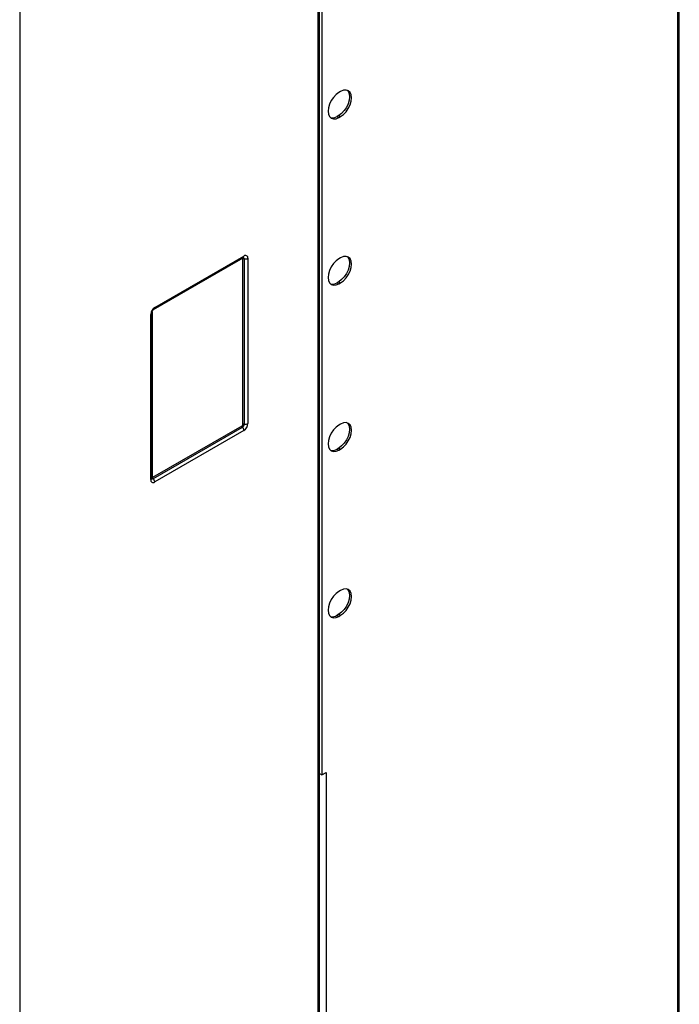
# Model space of a CAD drawing. Header units: millimetres. Extents: x 155400 to 158106, y 111257 to 114783.
# Tile 147 of 152: x 157847 to 158106, y 113990 to 114377. Entities that reach past the tile are written whole.
import ezdxf

# ---------------------------------------------------------------- set-up
doc = ezdxf.new("R2010")
doc.units = ezdxf.units.MM

msp = doc.modelspace()

# ---------------------------------------------------------------- linework, layer by layer
at = {"color": 7, "linetype": 'Continuous', "lineweight": 25}
for p, q in [((158106.01, 113800.66), (158106.01, 114595.97)), ((158105.3, 114594.99), (158105.3, 113855.81)), ((157963.99, 114468.5), (157963.99, 113774.23)), ((157964.65, 113763.93), (157964.65, 114469.42)), ((157965.58, 114410.22), (157965.58, 114080.33)), ((157846.96, 114400.94), (157846.96, 113706.68)), ((157973, 114348.77), (157972.3, 114348.36)), ((157972.3, 114339.38), (157971.59, 114338.97)), ((157971.59, 114338.97), (157972.3, 114338.57)), ((157972.3, 114339.38), (157973, 114338.97)), ((157972.3, 114338.57), (157973, 114338.97)), ((157934.29, 114283.15), (157899.38, 114262.99)), ((157899.68, 114263.26), (157934.69, 114283.47)), ((157899.99, 114263.95), (157935, 114284.15)), ((157934.64, 114218.03), (157934.64, 114282.94)), ((157935.13, 114283.02), (157935.13, 114218.1)), ((157936.57, 114283.24), (157936.57, 114218.33)), ((157973, 114283.45), (157972.3, 114283.04)), ((157972.3, 114274.06), (157971.59, 114273.65)), ((157971.59, 114273.65), (157972.3, 114273.24)), ((157972.3, 114274.06), (157973, 114273.65)), ((157972.3, 114273.24), (157973, 114273.65)), ((157898.42, 114196.3), (157898.42, 114261.21)), ((157898.86, 114196.91), (157898.86, 114261.82)), ((157898.93, 114262.22), (157898.93, 114197.41)), ((157899.29, 114197.21), (157934.29, 114217.41)), ((157899.46, 114196.75), (157934.47, 114216.96)), ((157973, 114218.13), (157972.3, 114217.72)), ((157935, 114215.59), (157899.99, 114195.39)), ((157972.3, 114208.73), (157971.59, 114208.33)), ((157972.3, 114208.73), (157973, 114208.33)), ((157971.59, 114208.33), (157972.3, 114207.92)), ((157972.3, 114207.92), (157973, 114208.33)), ((157973, 114152.8), (157972.3, 114152.39)), ((157972.3, 114143.41), (157971.59, 114143)), ((157971.59, 114143), (157972.3, 114142.6)), ((157972.3, 114143.41), (157973, 114143)), ((157972.3, 114142.6), (157973, 114143)), ((157964.65, 114080.87), (157965.58, 114080.33)), ((157965.58, 114080.33), (157967.28, 114081.31)), ((157967.28, 114081.31), (157967.28, 113776.13))]:
    msp.add_line(p, q, dxfattribs=at)
at = {"color": 7, "linetype": 'Continuous', "lineweight": 25, "flags": 128}
for points in [[(157972.3, 114348.36), (157971.2, 114347.56), (157970.17, 114346.48), (157969.3, 114345.2), (157968.62, 114343.79), (157968.2, 114342.37), (157968.05, 114341.02), (157968.2, 114339.83), (157968.62, 114338.89), (157969.3, 114338.27), (157970.17, 114338), (157971.2, 114338.1), (157972.3, 114338.57)], [(157975.63, 114349.24), (157975.97, 114348.85), (157976.39, 114347.91), (157976.54, 114346.73), (157976.39, 114345.38), (157975.97, 114343.95), (157975.3, 114342.55), (157974.42, 114341.26), (157973.39, 114340.18), (157972.3, 114339.38)], [(157973, 114338.97), (157974.1, 114339.77), (157975.12, 114340.85), (157976, 114342.14), (157976.68, 114343.54), (157977.1, 114344.97), (157977.25, 114346.32), (157977.1, 114347.51), (157976.68, 114348.44), (157976, 114349.07), (157975.12, 114349.34), (157974.1, 114349.24), (157973, 114348.77)], [(157934.29, 114283.15), (157934.29, 114283.2), (157934.3, 114283.24)], [(157972.3, 114283.04), (157971.2, 114282.24), (157970.17, 114281.16), (157969.3, 114279.87), (157968.62, 114278.47), (157968.2, 114277.04), (157968.05, 114275.69), (157968.2, 114274.51), (157968.62, 114273.57), (157969.3, 114272.94), (157970.17, 114272.67), (157971.2, 114272.77), (157972.3, 114273.24)], [(157975.63, 114283.91), (157975.97, 114283.53), (157976.39, 114282.59), (157976.54, 114281.41), (157976.39, 114280.06), (157975.97, 114278.63), (157975.3, 114277.23), (157974.42, 114275.94), (157973.39, 114274.86), (157972.3, 114274.06)], [(157973, 114273.65), (157974.1, 114274.45), (157975.12, 114275.53), (157976, 114276.82), (157976.68, 114278.22), (157977.1, 114279.65), (157977.25, 114281), (157977.1, 114282.18), (157976.68, 114283.12), (157976, 114283.75), (157975.12, 114284.02), (157974.1, 114283.92), (157973, 114283.45)], [(157972.3, 114217.72), (157971.2, 114216.92), (157970.17, 114215.84), (157969.3, 114214.55), (157968.62, 114213.15), (157968.2, 114211.72), (157968.05, 114210.37), (157968.2, 114209.18), (157968.62, 114208.25), (157969.3, 114207.62), (157970.17, 114207.35), (157971.2, 114207.45), (157972.3, 114207.92)], [(157975.63, 114218.59), (157975.97, 114218.2), (157976.39, 114217.27), (157976.54, 114216.08), (157976.39, 114214.73), (157975.97, 114213.31), (157975.3, 114211.9), (157974.42, 114210.62), (157973.39, 114209.54), (157972.3, 114208.73)], [(157973, 114208.33), (157974.1, 114209.13), (157975.12, 114210.21), (157976, 114211.49), (157976.68, 114212.9), (157977.1, 114214.32), (157977.25, 114215.68), (157977.1, 114216.86), (157976.68, 114217.8), (157976, 114218.42), (157975.12, 114218.69), (157974.1, 114218.59), (157973, 114218.13)], [(157898.93, 114197.41), (157898.89, 114197.38), (157898.86, 114197.35)], [(157972.3, 114152.39), (157971.2, 114151.59), (157970.17, 114150.51), (157969.3, 114149.23), (157968.62, 114147.82), (157968.2, 114146.4), (157968.05, 114145.05), (157968.2, 114143.86), (157968.62, 114142.92), (157969.3, 114142.3), (157970.17, 114142.03), (157971.2, 114142.13), (157972.3, 114142.6)], [(157975.63, 114153.27), (157975.97, 114152.88), (157976.39, 114151.94), (157976.54, 114150.76), (157976.39, 114149.41), (157975.97, 114147.98), (157975.3, 114146.58), (157974.42, 114145.29), (157973.39, 114144.21), (157972.3, 114143.41)], [(157973, 114143), (157974.1, 114143.8), (157975.12, 114144.88), (157976, 114146.17), (157976.68, 114147.57), (157977.1, 114149), (157977.25, 114150.35), (157977.1, 114151.54), (157976.68, 114152.47), (157976, 114153.1), (157975.12, 114153.37), (157974.1, 114153.27), (157973, 114152.8)]]:
    msp.add_lwpolyline(points, dxfattribs=at)
at = {"color": 7, "linetype": 'Continuous', "lineweight": 25}
for centre, radius, start, end in [((157969.77, 114341.59), 3.19, 255.31, 304.7761), ((157934.43, 114282.98), 0.218, 350.786, 129.2033), ((157935, 114282.26), 0.768, 80.2289, 117.3572), ((157934.28, 114284.06), 0.717, 303.9367, 7.3755), ((157934.73, 114283.08), 0.401, 350.2475, 90.5711), ((157935.61, 114283.4), 0.975, 350.786, 129.2033), ((157935.52, 114285.29), 2.3, 260.2289, 297.3572), ((157969.77, 114276.27), 3.19, 255.31, 304.7761), ((157901.84, 114261.06), 3.43, 122.6055, 177.3945), ((157899.24, 114263.87), 0.76, 306.2606, 5.4355), ((157898.1, 114261.9), 0.76, 294.5617, 353.7189), ((157933.87, 114218.06), 0.768, 302.6055, 357.3945), ((157935.06, 114217.45), 0.767, 182.6393, 219.7721), ((157933.69, 114218.17), 1.43, 302.6055, 357.3945), ((157932.7, 114215.49), 2.3, 2.6393, 39.7721), ((157935, 114217.34), 0.768, 80.2289, 117.3572), ((157933.15, 114218.48), 3.43, 302.6055, 357.3945), ((157935.52, 114220.37), 2.3, 260.2289, 297.3572), ((157969.77, 114210.94), 3.19, 255.31, 304.7761), ((157898.1, 114196.99), 0.758, 294.5251, 354.1548), ((157899.15, 114197.38), 0.218, 170.786, 309.2033), ((157900.05, 114197.24), 0.767, 182.6393, 219.7721), ((157899.38, 114196.14), 0.975, 170.786, 309.2033), ((157899.21, 114197.06), 0.401, 209.3895, 309.7476), ((157897.69, 114195.28), 2.3, 2.6393, 39.7721), ((157969.77, 114145.62), 3.19, 255.31, 304.7761)]:
    msp.add_arc(centre, radius, start, end, dxfattribs=at)
for points, knots in [([(157934.69, 114283.47), (157934.72, 114283.48), (157934.75, 114283.49), (157934.73, 114283.49), (157934.73, 114283.49)], [0, 0, 0, 0, 0.925185, 1, 1, 1, 1]), ([(157898.86, 114261.82), (157898.86, 114261.87), (157898.86, 114261.95), (157898.91, 114262.18), (157899.02, 114262.46), (157899.19, 114262.76), (157899.38, 114263.01), (157899.57, 114263.19), (157899.65, 114263.24), (157899.68, 114263.26)], [0, 0, 0, 0, 0.124234, 0.258455, 0.405984, 0.566043, 0.731087, 0.871055, 1, 1, 1, 1]), ([(157898.86, 114196.86), (157898.86, 114196.86), (157898.86, 114196.84), (157898.86, 114196.88), (157898.86, 114196.91)], [0, 0, 0, 0, 0.187579, 1, 1, 1, 1])]:
    msp.add_open_spline(points, degree=3, knots=knots, dxfattribs=at)

doc.saveas('drawing.dxf')
